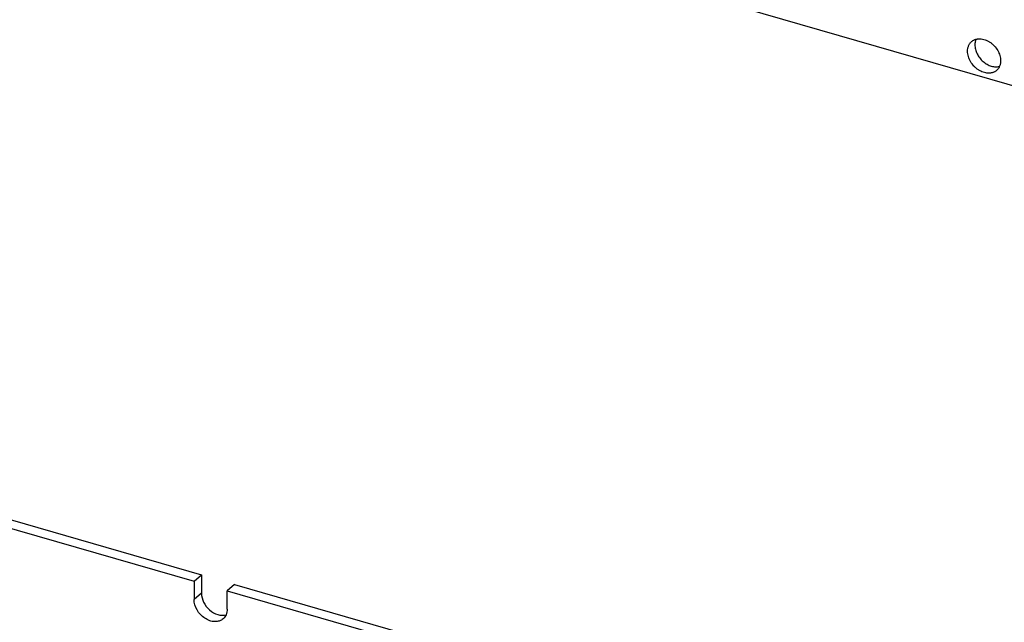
# Model space of a CAD drawing. Header units: millimetres. Extents: x 0 to 210, y 0 to 297.
# Tile 37 of 48: x 108 to 124, y 223 to 232. Entities that reach past the tile are written whole.
import ezdxf

# ---------------------------------------------------------------- set-up
doc = ezdxf.new("R2010")
doc.units = ezdxf.units.MM
doc.header["$LTSCALE"] = 19.36
doc.layers.get('0').update_dxf_attribs({"linetype": 'CONTINUOUS'})

msp = doc.modelspace()

# ---------------------------------------------------------------- linework, layer by layer
at = {"color": 7, "linetype": 'Continuous'}
for p, q in [((140.0663, 226.4828), (71.65036, 246.23278)), ((95.5319, 227.56756), (110.46464, 223.25685)), ((95.64975, 227.66963), (110.58249, 223.35892)), ((110.46464, 223.25685), (110.58249, 223.35892)), ((110.58249, 223.35892), (110.58249, 223.062)), ((110.46464, 223.25685), (110.46464, 222.95993)), ((111.11448, 223.20535), (110.99662, 223.10328)), ((111.11448, 223.20535), (126.04722, 218.89464)), ((110.99662, 223.10328), (125.92936, 218.79257)), ((110.99662, 222.80636), (110.99662, 223.10328))]:
    msp.add_line(p, q, dxfattribs=at)
at = {"color": 9, "linetype": 'Continuous'}
msp.add_line((110.58249, 223.062), (110.46464, 222.95993), dxfattribs=at)
at = {"color": 7, "linetype": 'Continuous'}
for points, knots in [([(122.91283, 231.78099), (122.91283, 231.79638), (122.91482, 231.81929), (122.92189, 231.84854), (122.92917, 231.86909), (122.93845, 231.88832), (122.94966, 231.9061), (122.96271, 231.92226), (122.97257, 231.93189), (122.97775, 231.93638)], [0, 0, 0, 0, 0.26599801, 0.39413557, 0.51929134, 0.64188333, 0.76243987, 0.88158238, 1, 1, 1, 1]), ([(122.97775, 231.93638), (122.98216, 231.9402), (122.99138, 231.9474), (123.00629, 231.95679), (123.02218, 231.96472), (123.03898, 231.97114), (123.05658, 231.97602), (123.08122, 231.98048), (123.11361, 231.98196), (123.15347, 231.97733), (123.19385, 231.96646), (123.23383, 231.94961), (123.27253, 231.92718), (123.30909, 231.89968), (123.3538, 231.85715), (123.39099, 231.80734), (123.41841, 231.7529), (123.43343, 231.71115), (123.44264, 231.66922), (123.44482, 231.64115), (123.44482, 231.62742)], [0, 0, 0, 0, 0.02592934, 0.05197382, 0.07824448, 0.10484438, 0.13186543, 0.15938591, 0.21611022, 0.27538207, 0.33725351, 0.40154687, 0.46789373, 0.53577866, 0.60458379, 0.74200869, 0.80949832, 0.87528438, 0.93889038, 1, 1, 1, 1]), ([(123.04854, 231.97372), (123.04557, 231.96687), (123.04034, 231.95267), (123.03476, 231.93037), (123.03141, 231.90703), (123.03069, 231.89111), (123.03069, 231.88306)], [0, 0, 0, 0, 0.24063616, 0.48713562, 0.74013196, 1, 1, 1, 1]), ([(123.03069, 231.88306), (123.03069, 231.87131), (123.03227, 231.84737), (123.03906, 231.81147), (123.05019, 231.77549), (123.07068, 231.7279), (123.09881, 231.68306), (123.13317, 231.64273), (123.1618, 231.61508), (123.1927, 231.59065), (123.23563, 231.56328), (123.28148, 231.54327), (123.32832, 231.53228), (123.36243, 231.52877), (123.39546, 231.52997), (123.41675, 231.53397), (123.42696, 231.53676)], [0, 0, 0, 0, 0.05937767, 0.12086889, 0.18427472, 0.24928991, 0.38237195, 0.44967266, 0.51676676, 0.58316682, 0.64841768, 0.77375425, 0.83349795, 0.89105971, 0.94649069, 1, 1, 1, 1]), ([(123.3799, 231.47203), (123.37549, 231.46821), (123.36627, 231.46101), (123.35136, 231.45162), (123.33546, 231.44369), (123.31867, 231.43727), (123.30107, 231.43239), (123.27643, 231.42793), (123.24404, 231.42645), (123.20418, 231.43108), (123.1638, 231.44195), (123.12381, 231.4588), (123.08511, 231.48123), (123.04856, 231.50873), (123.00385, 231.55126), (122.96666, 231.60107), (122.93924, 231.6555), (122.92422, 231.69726), (122.915, 231.73919), (122.91283, 231.76725), (122.91283, 231.78099)], [0, 0, 0, 0, 0.02592934, 0.05197382, 0.07824448, 0.10484438, 0.13186543, 0.15938591, 0.21611022, 0.27538207, 0.33725351, 0.40154687, 0.46789373, 0.53577866, 0.60458379, 0.74200869, 0.80949832, 0.87528438, 0.93889038, 1, 1, 1, 1]), ([(123.44482, 231.62742), (123.44482, 231.61202), (123.44283, 231.58912), (123.43576, 231.55987), (123.42848, 231.53932), (123.41919, 231.52008), (123.40799, 231.50231), (123.39494, 231.48614), (123.38508, 231.47651), (123.3799, 231.47203)], [0, 0, 0, 0, 0.26599801, 0.39413557, 0.51929134, 0.64188333, 0.76243987, 0.88158238, 1, 1, 1, 1]), ([(110.9317, 222.65097), (110.914, 222.63564), (110.87039, 222.61147), (110.79396, 222.60229), (110.71307, 222.61873), (110.60721, 222.67248), (110.5026, 222.7838), (110.46464, 222.90256), (110.46464, 222.95993)], [0, 0, 0, 0, 0.10487971, 0.21638034, 0.33797726, 0.46920038, 0.74306475, 1, 1, 1, 1]), ([(110.58249, 223.062), (110.58249, 223.01308), (110.6104, 222.91112), (110.70601, 222.7887), (110.8357, 222.71105), (110.93598, 222.70404), (110.97865, 222.71567)], [0, 0, 0, 0, 0.24921171, 0.51731995, 0.77469188, 1, 1, 1, 1]), ([(110.99662, 222.80636), (110.99662, 222.77647), (110.98692, 222.71809), (110.95256, 222.66903), (110.9317, 222.65097)], [0, 0, 0, 0, 0.52000138, 1, 1, 1, 1])]:
    msp.add_open_spline(points, degree=3, knots=knots, dxfattribs=at)

doc.saveas('drawing.dxf')
